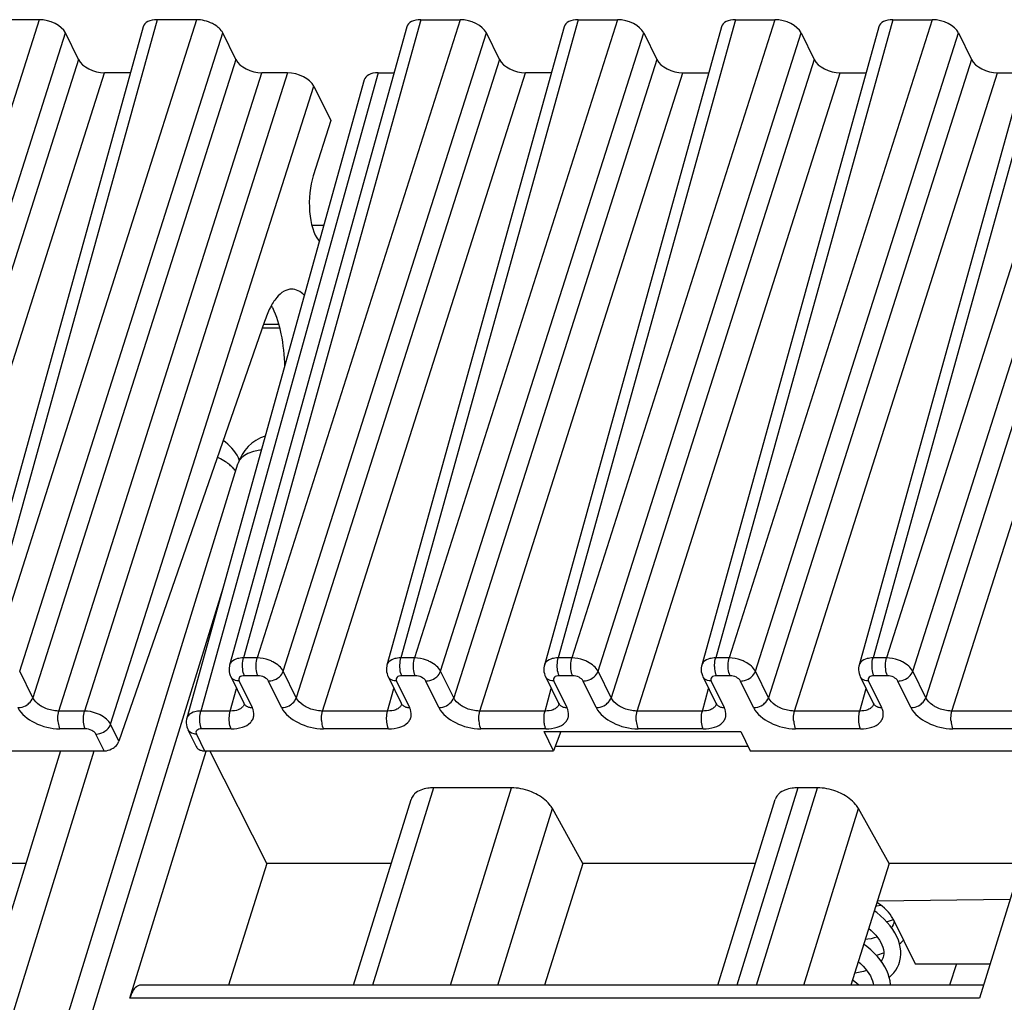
# Model space of a CAD drawing. Header units: millimetres. Extents: x 0 to 841, y 0 to 594.
# Tile 156 of 237: x 485 to 508, y 147 to 170. Entities that reach past the tile are written whole.
import ezdxf

# ---------------------------------------------------------------- set-up
doc = ezdxf.new("R2010")
doc.units = ezdxf.units.MM
doc.header["$LTSCALE"] = 46.255
doc.layers.get('0').update_dxf_attribs({"linetype": 'CONTINUOUS'})

msp = doc.modelspace()

# ---------------------------------------------------------------- linework, layer by layer
at = {"color": 9, "linetype": 'CONTINUOUS'}
for p, q in [((485.73438, 169.74045), (480.98006, 154.80576)), ((488.49742, 169.74045), (484.34777, 154.80576)), ((489.41862, 169.74045), (484.66431, 154.80576)), ((494.66853, 169.74045), (490.51888, 154.80576)), ((495.58973, 169.74045), (490.83541, 154.80576)), ((498.35278, 169.74045), (494.20313, 154.80576)), ((499.27398, 169.74045), (494.51966, 154.80576)), ((502.03702, 169.74045), (497.88737, 154.80576)), ((502.95822, 169.74045), (498.2039, 154.80576)), ((505.72126, 169.74045), (501.57161, 154.80576)), ((506.64246, 169.74045), (501.88814, 154.80576)), ((509.40551, 169.74045), (505.25586, 154.80576)), ((510.32671, 169.74045), (505.57239, 154.80576)), ((481.59302, 154.495), (486.34734, 169.42969)), ((485.27727, 154.49498), (490.03158, 169.42969)), ((491.44837, 154.495), (496.20269, 169.42969)), ((495.13261, 154.495), (499.88693, 169.42969)), ((498.81686, 154.495), (503.57118, 169.42969)), ((502.5011, 154.495), (507.25542, 169.42969)), ((506.18535, 154.495), (510.93967, 169.42969)), ((486.65243, 168.80799), (481.89811, 153.8733)), ((490.33667, 168.80799), (485.58235, 153.8733)), ((496.50778, 168.80799), (491.75346, 153.8733)), ((500.19202, 168.80799), (495.4377, 153.8733)), ((503.87627, 168.80799), (499.12195, 153.8733)), ((507.56051, 168.80799), (502.80619, 153.8733)), ((511.24475, 168.80799), (506.49043, 153.8733)), ((482.51106, 153.56254), (487.26538, 168.49723)), ((486.19531, 153.56254), (490.94963, 168.49723)), ((491.54846, 168.49723), (486.79414, 153.56254)), ((493.66676, 168.49723), (489.51711, 153.56254)), ((492.36642, 153.56254), (497.12074, 168.49723)), ((496.05066, 153.56254), (500.80498, 168.49723)), ((499.7349, 153.56254), (504.48923, 168.49723)), ((503.41915, 153.56254), (508.17347, 168.49723)), ((507.10339, 153.56254), (511.85771, 168.49723)), ((487.4071, 153.25178), (492.16142, 168.18647)), ((491.34157, 162.60497), (490.98367, 162.60497)), ((490.38536, 159.34524), (490.38525, 159.3449)), ((490.03347, 156.42825), (472.51756, 99.74675)), ((490.83541, 154.80576), (490.51888, 154.80576)), ((494.51966, 154.80576), (494.20313, 154.80576)), ((498.2039, 154.80576), (497.88737, 154.80576)), ((501.88814, 154.80576), (501.57161, 154.80576)), ((505.57239, 154.80576), (505.25586, 154.80576)), ((485.58235, 153.8733), (485.27727, 154.49498)), ((491.75346, 153.8733), (491.44837, 154.495)), ((495.4377, 153.8733), (495.13261, 154.495)), ((499.12195, 153.8733), (498.81686, 154.495)), ((502.80619, 153.8733), (502.5011, 154.495)), ((506.49043, 153.8733), (506.18535, 154.495)), ((490.41584, 154.26411), (490.72093, 153.6424)), ((490.85556, 154.38841), (490.53902, 154.38841)), ((491.40583, 153.6424), (491.10074, 154.26411)), ((494.10008, 154.26411), (494.40517, 153.6424)), ((494.53981, 154.38841), (494.22327, 154.38841)), ((495.09007, 153.6424), (494.78498, 154.26411)), ((497.78433, 154.26411), (498.08942, 153.6424)), ((498.22405, 154.38841), (497.90751, 154.38841)), ((498.77432, 153.6424), (498.46923, 154.26411)), ((501.46857, 154.26411), (501.77366, 153.6424)), ((501.90829, 154.38841), (501.59176, 154.38841)), ((502.45856, 153.6424), (502.15347, 154.26411)), ((505.15282, 154.26411), (505.45791, 153.6424)), ((505.59254, 154.38841), (505.276, 154.38841)), ((506.14281, 153.6424), (505.83772, 154.26411)), ((490.20804, 153.56254), (490.35476, 154.09058)), ((493.89229, 153.56254), (494.03901, 154.09058)), ((497.57653, 153.56254), (497.72325, 154.09058)), ((501.26078, 153.56254), (501.40749, 154.09058)), ((504.94502, 153.56254), (505.09174, 154.09058)), ((486.79414, 153.56254), (486.19531, 153.56254)), ((490.20804, 153.56254), (489.51711, 153.56254)), ((493.89229, 153.56254), (492.36642, 153.56254)), ((497.57653, 153.56254), (496.05066, 153.56254)), ((501.26078, 153.56254), (499.7349, 153.56254)), ((504.94502, 153.56254), (503.41915, 153.56254)), ((508.62926, 153.56254), (507.10339, 153.56254)), ((486.81429, 153.14519), (486.21545, 153.14519)), ((487.60126, 152.85612), (487.4071, 153.25178)), ((490.22819, 153.14519), (489.53725, 153.14519)), ((493.91243, 153.14519), (492.38656, 153.14519)), ((497.59668, 153.14519), (496.07081, 153.14519)), ((501.28092, 153.14519), (499.75505, 153.14519)), ((504.96517, 153.14519), (503.43929, 153.14519)), ((508.64941, 153.14519), (507.12354, 153.14519)), ((487.25128, 152.63002), (487.05947, 153.02089)), ((489.41407, 153.02089), (489.60588, 152.63002)), ((470.67544, 99.74675), (487.01761, 152.63002)), ((494.96301, 151.76549), (493.53579, 147.147)), ((495.36537, 147.147), (496.79259, 151.76549)), ((503.49204, 151.76549), (502.06481, 147.147)), ((502.53123, 147.147), (503.95845, 151.76549)), ((496.47039, 147.147), (497.74837, 151.28254)), ((503.63624, 147.147), (504.91422, 151.28254)), ((507.74977, 146.84429), (487.85456, 146.84429))]:
    msp.add_line(p, q, dxfattribs=at)
at = {"color": 7, "linetype": 'CONTINUOUS'}
for p, q in [((485.73438, 169.74045), (484.81318, 169.74045)), ((489.41862, 169.74045), (488.49742, 169.74045)), ((494.66853, 169.74045), (495.58973, 169.74045)), ((498.35278, 169.74045), (499.27398, 169.74045)), ((502.03702, 169.74045), (502.95822, 169.74045)), ((505.72126, 169.74045), (506.64246, 169.74045)), ((488.17095, 169.5728), (484.0209, 154.63666)), ((494.34206, 169.5728), (490.19201, 154.63666)), ((498.02631, 169.5728), (493.87625, 154.63666)), ((501.71055, 169.5728), (497.5605, 154.63666)), ((505.39479, 169.5728), (501.24474, 154.63666)), ((509.07904, 169.5728), (504.92899, 154.63666)), ((486.65243, 168.80799), (486.34734, 169.42969)), ((490.33667, 168.80799), (490.03158, 169.42969)), ((496.50778, 168.80799), (496.20269, 169.42969)), ((499.88693, 169.42969), (500.19202, 168.80799)), ((503.57118, 169.42969), (503.87627, 168.80799)), ((507.25542, 169.42969), (507.56051, 168.80799)), ((487.8721, 168.49723), (487.26538, 168.49723)), ((493.34029, 168.32958), (489.19024, 153.39344)), ((491.54846, 168.49723), (490.94963, 168.49723)), ((493.66676, 168.49723), (494.04321, 168.49723)), ((497.72746, 168.49723), (497.12074, 168.49723)), ((500.80498, 168.49723), (501.4117, 168.49723)), ((504.48923, 168.49723), (505.09594, 168.49723)), ((508.17347, 168.49723), (508.78019, 168.49723)), ((492.16142, 168.18647), (492.55799, 167.37833)), ((492.55799, 167.37833), (492.14751, 166.08887)), ((492.11755, 164.92929), (492.39551, 164.92929)), ((491.00906, 162.67817), (487.60126, 152.85612)), ((490.95791, 162.53074), (491.36008, 162.53074)), ((471.86718, 99.42039), (490.38525, 159.3449)), ((490.39629, 159.49019), (490.42113, 159.43956)), ((490.21914, 154.36694), (490.52423, 153.74524)), ((493.90339, 154.36694), (494.20847, 153.74524)), ((497.58763, 154.36694), (497.89272, 153.74524)), ((501.27187, 154.36694), (501.57696, 153.74524)), ((504.95612, 154.36694), (505.26121, 153.74524)), ((490.52461, 153.74448), (490.52423, 153.74524)), ((494.20885, 153.74448), (494.20847, 153.74524)), ((497.89309, 153.74448), (497.89272, 153.74524)), ((501.57734, 153.74448), (501.57696, 153.74524)), ((505.26158, 153.74448), (505.26121, 153.74524)), ((489.21737, 153.12372), (489.41023, 152.73072)), ((497.55504, 153.08303), (502.16035, 153.08303)), ((497.77735, 152.63002), (497.55504, 153.08303)), ((497.94402, 153.08303), (497.77735, 152.63002)), ((502.16035, 153.08303), (502.38265, 152.63002)), ((479.07981, 152.63002), (487.25128, 152.63002)), ((486.23485, 152.63002), (484.44692, 146.84429)), ((487.85456, 146.84429), (489.63929, 152.6197)), ((489.60588, 152.63002), (497.77735, 152.63002)), ((491.06612, 149.9951), (489.73132, 152.63002)), ((497.81742, 152.73894), (502.3292, 152.73894)), ((502.38265, 152.63002), (510.73916, 152.63002)), ((509.53769, 152.63002), (507.74977, 146.84429)), ((496.79259, 151.76549), (494.96301, 151.76549)), ((503.95845, 151.76549), (503.49204, 151.76549)), ((493.09617, 147.147), (494.43916, 151.49291)), ((501.62519, 147.147), (502.96818, 151.49291)), ((498.46452, 149.9951), (497.74837, 151.28254)), ((505.63037, 149.9951), (504.91422, 151.28254)), ((485.4206, 149.9951), (482.32753, 149.9951)), ((491.06612, 149.9951), (490.16908, 147.147)), ((493.9763, 149.9951), (491.06612, 149.9951)), ((498.46452, 149.9951), (497.56645, 147.147)), ((502.50532, 149.9951), (498.46452, 149.9951)), ((505.63037, 149.9951), (504.7323, 147.147)), ((508.72344, 149.9951), (505.63037, 149.9951)), ((505.3549, 149.12149), (508.46486, 149.15834)), ((505.34747, 148.99983), (505.31543, 148.9963)), ((505.72008, 148.70438), (506.2387, 147.64755)), ((505.56923, 148.6351), (505.61715, 148.64592)), ((505.65663, 148.53419), (505.58876, 148.61466)), ((505.73488, 148.58569), (505.727, 148.56281)), ((505.74215, 148.61434), (505.73395, 148.58266)), ((505.74679, 148.64995), (505.74215, 148.61434)), ((505.49283, 147.80241), (505.48398, 147.77706)), ((505.50027, 147.83191), (505.49187, 147.79929)), ((506.2387, 147.64755), (507.99799, 147.64755)), ((507.20849, 147.64755), (507.04914, 147.147)), ((507.84331, 147.147), (488.10833, 147.147))]:
    msp.add_line(p, q, dxfattribs=at)
for points in [[(490.19203, 154.63647), (490.18625, 154.61246), (490.18012, 154.56983), (490.17905, 154.52612), (490.18319, 154.48188), (490.19255, 154.43782), (490.20699, 154.39481), (490.22013, 154.36534)], [(493.87627, 154.63647), (493.87049, 154.61246), (493.86437, 154.56983), (493.86329, 154.52612), (493.86743, 154.48188), (493.8768, 154.43782), (493.89123, 154.39481), (493.90437, 154.36534)], [(497.56052, 154.63647), (497.55473, 154.61246), (497.54861, 154.56983), (497.54754, 154.52612), (497.55167, 154.48188), (497.56104, 154.43782), (497.57547, 154.39481), (497.58862, 154.36534)], [(501.24476, 154.63647), (501.23898, 154.61246), (501.23285, 154.56983), (501.23178, 154.52612), (501.23592, 154.48188), (501.24528, 154.43782), (501.25972, 154.39481), (501.27286, 154.36534)], [(504.929, 154.63647), (504.92322, 154.61246), (504.9171, 154.56983), (504.91603, 154.52612), (504.92016, 154.48188), (504.92953, 154.43782), (504.94396, 154.39481), (504.9571, 154.36534)], [(490.52475, 153.74455), (490.52686, 153.74011), (490.53119, 153.72892), (490.53254, 153.72363), (490.53266, 153.72308)], [(494.209, 153.74455), (494.21111, 153.74011), (494.21543, 153.72892), (494.21679, 153.72363), (494.21691, 153.72308)], [(497.89324, 153.74455), (497.89535, 153.74011), (497.89968, 153.72892), (497.90103, 153.72363), (497.90115, 153.72308)], [(501.57749, 153.74455), (501.57959, 153.74011), (501.58392, 153.72892), (501.58527, 153.72363), (501.58539, 153.72308)], [(505.26173, 153.74455), (505.26384, 153.74011), (505.26816, 153.72892), (505.26952, 153.72363), (505.26964, 153.72308)], [(489.19025, 153.39325), (489.18447, 153.36924), (489.17835, 153.32661), (489.17728, 153.2829), (489.18141, 153.23866), (489.19078, 153.1946), (489.20521, 153.15159), (489.21836, 153.12212)], [(505.44485, 149.01644), (505.4304, 149.01328), (505.34747, 148.99983)], [(505.58876, 148.61466), (505.51351, 148.69342), (505.4311, 148.77027), (505.342, 148.8448), (505.28193, 148.89007)], [(505.15345, 148.48261), (505.21384, 148.42784), (505.27034, 148.37096), (505.32091, 148.31406), (505.36574, 148.25705), (505.40456, 148.20038), (505.43725, 148.1444), (505.46389, 148.08902), (505.48416, 148.03498), (505.49803, 147.98255), (505.50556, 147.93112), (505.50642, 147.88072), (505.50027, 147.83191)], [(505.61715, 148.64592), (505.71276, 148.6736), (505.73181, 148.68047)], [(505.87406, 147.68126), (505.88453, 147.71846), (505.89913, 147.7928), (505.906, 147.87023), (505.90468, 147.95075), (505.89475, 148.03359), (505.87615, 148.1173), (505.84897, 148.20136), (505.81316, 148.28566), (505.76905, 148.36941), (505.71684, 148.45229), (505.65663, 148.53419)], [(505.727, 148.56281), (505.70729, 148.52095), (505.6881, 148.49138)], [(505.35375, 148.27229), (505.35257, 148.27186), (505.28423, 148.25163), (505.21092, 148.23443), (505.13282, 148.22045), (505.06819, 148.21223)], [(505.66304, 147.147), (505.66281, 147.16439), (505.65345, 147.24567), (505.63574, 147.32782), (505.60974, 147.41035), (505.57542, 147.49314), (505.53293, 147.57567), (505.4824, 147.65766), (505.42386, 147.73896), (505.35743, 147.81927), (505.2831, 147.89849), (505.20111, 147.9762), (505.11231, 148.05158), (505.03594, 148.10993)], [(505.8775, 148.11123), (505.90643, 148.13623), (505.95894, 148.19017), (505.96734, 148.20051)], [(505.3271, 147.85159), (505.38844, 147.86608), (505.47704, 147.89234), (505.50604, 147.90287)], [(505.48398, 147.77706), (505.46362, 147.7348), (505.44601, 147.70819)], [(504.90747, 147.70251), (504.96463, 147.65128), (505.02233, 147.59392), (505.0742, 147.53625), (505.1204, 147.47814), (505.16068, 147.4199), (505.19464, 147.36208), (505.22205, 147.30517), (505.24263, 147.24995), (505.25648, 147.19668), (505.26344, 147.147)], [(505.63581, 147.32753), (505.69064, 147.37871), (505.74325, 147.43801), (505.78863, 147.5005), (505.82667, 147.56579), (505.85709, 147.63295), (505.87445, 147.68253)], [(505.11166, 147.48914), (505.10471, 147.48664), (505.03312, 147.46594), (504.95577, 147.44846), (504.87304, 147.43452), (504.82107, 147.4285)], [(504.92299, 147.147), (504.87711, 147.18922), (504.79125, 147.26009), (504.77239, 147.27413)]]:
    msp.add_lwpolyline(points, dxfattribs=at)
for centre, radius, start, end in [((489.79219, 162.31379), 1.56276, 26.121467, 28.177785), ((491.34068, 159.04965), 1, 108.413078, 162.797974), ((489.49855, 159.04965), 1, 26.025403, 57.103406)]:
    msp.add_arc(centre, radius, start, end, dxfattribs=at)
at = {"color": 9, "linetype": 'CONTINUOUS'}
for centre, radius, start, end in [((489.20885, 158.05843), 1.6041, 63.118048, 64.18253), ((489.92714, 159.25976), 0.52266, 19.63848, 26.007783), ((490.35995, 154.43514), 0.15627, 206.210623, 221.547049), ((494.04419, 154.43514), 0.15627, 206.210623, 221.547049), ((497.72844, 154.43514), 0.15627, 206.210623, 221.547049), ((501.41268, 154.43514), 0.15627, 206.210623, 221.547049), ((505.09692, 154.43514), 0.15627, 206.210623, 221.547049), ((490.35365, 153.78514), 0.18963, 315.32614, 323.316297), ((490.66503, 153.81344), 0.15628, 206.153777, 221.548332), ((494.0379, 153.78514), 0.18963, 315.32614, 323.316297), ((494.34928, 153.81344), 0.15628, 206.153777, 221.548332), ((497.72214, 153.78514), 0.18963, 315.32614, 323.316297), ((498.03352, 153.81344), 0.15628, 206.153777, 221.548332), ((501.40638, 153.78514), 0.18963, 315.32614, 323.316297), ((501.71776, 153.81344), 0.15628, 206.153777, 221.548332), ((505.09063, 153.78514), 0.18963, 315.32614, 323.316297), ((505.40201, 153.81344), 0.15628, 206.153777, 221.548332), ((489.35817, 153.19192), 0.15627, 206.210623, 221.547049)]:
    msp.add_arc(centre, radius, start, end, dxfattribs=at)
at = {"color": 7, "linetype": 'CONTINUOUS'}
for centre, major_axis, ratio, start_param, end_param in [((485.88678, 169.4296), (0.47774, -0.14756), 0.57268648, 0.49491942, 2.06541116), ((488.65011, 169.4296), (0.47782, -0.14773), 0.57239492, 2.06604593, 3.15808391), ((489.57103, 169.4296), (0.47774, -0.14756), 0.57268648, 1.28016529, 2.06541116), ((494.82122, 169.4296), (0.47782, -0.14773), 0.57239492, 2.06604593, 3.15808391), ((495.74214, 169.4296), (0.47774, -0.14756), 0.57268648, 6.77810472, 8.34859646), ((498.50546, 169.4296), (0.47782, -0.14773), 0.57239492, 8.34923124, 9.44126921), ((499.42638, 169.4296), (0.47774, -0.14756), 0.57268648, 6.77810472, 8.34859646), ((502.1897, 169.4296), (0.47782, -0.14773), 0.57239492, 2.06604593, 3.15810279), ((503.11062, 169.4296), (0.47774, -0.14756), 0.57268648, 6.77810472, 8.34859646), ((505.87395, 169.4296), (0.47782, -0.14773), 0.57239492, 2.06604593, 3.15810279), ((506.79487, 169.4296), (0.47774, -0.14756), 0.57268648, 6.77810472, 8.34859646), ((487.11298, 168.80808), (0.47774, -0.14756), 0.57268648, 3.63651207, 5.20700381), ((490.79722, 168.80808), (0.47774, -0.14756), 0.57268648, 3.63651207, 5.20700381), ((496.96833, 168.80808), (0.47774, -0.14756), 0.57268648, -2.64667324, -1.0761815), ((500.65258, 168.80808), (0.47774, -0.14756), 0.57268648, -2.64667324, -1.0761815), ((504.33682, 168.80808), (0.47774, -0.14756), 0.57268648, -2.64667324, -1.0761815), ((508.02107, 168.80808), (0.47774, -0.14756), 0.57268648, -2.64667324, -1.0761815), ((491.70086, 168.18638), (0.47774, -0.14756), 0.57268648, 0.49491942, 2.06541116), ((493.81944, 168.18638), (0.47782, -0.14773), 0.57239492, 2.06604593, 3.15810279), ((492.45701, 165.48103), (0.01498, 0.99998), 0.39933672, 0.92343671, 2.69445274), ((491.61922, 161.43515), (0.05244, 3.49994), 0.39933672, -0.46403573, -0.44713991), ((504.79897, 148.70419), (0.95549, -0.29512), 0.57268648, 0.49491942, 1.15076538)]:
    msp.add_ellipse(centre, major_axis=major_axis, ratio=ratio, start_param=start_param, end_param=end_param, dxfattribs=at)
for points, knots in [([(490.03158, 169.42969), (490.02106, 169.45113), (489.96174, 169.54509), (489.86597, 169.61036), (489.78889, 169.64944)], [0, 0, 0, 0, 0.21647783, 1, 1, 1, 1]), ([(491.6444, 163.43515), (491.58245, 163.43518), (491.44441, 163.39099), (491.27298, 163.22745), (491.12251, 162.98292), (491.04494, 162.78704), (491.00906, 162.67817)], [0, 0, 0, 0, 0.17841268, 0.39598564, 0.66989986, 1, 1, 1, 1]), ([(491.94011, 163.29117), (491.89799, 163.33405), (491.80889, 163.40565), (491.69619, 163.43513), (491.6444, 163.43515)], [0, 0, 0, 0, 0.53715484, 1, 1, 1, 1]), ([(491.19533, 163.00184), (491.29006, 162.80881), (491.42288, 162.3495), (491.47031, 161.87825), (491.4767, 161.62128)], [0, 0, 0, 0, 0.45548792, 1, 1, 1, 1]), ([(487.46646, 152.69601), (487.4824, 152.70631), (487.53873, 152.74834), (487.58439, 152.80752), (487.60126, 152.85612)], [0, 0, 0, 0, 0.26949927, 1, 1, 1, 1]), ([(487.25128, 152.63002), (487.26957, 152.63002), (487.34509, 152.63626), (487.41833, 152.66491), (487.46646, 152.69601)], [0, 0, 0, 0, 0.24200572, 1, 1, 1, 1]), ([(489.43371, 152.69601), (489.43897, 152.69015), (489.4628, 152.66722), (489.49302, 152.65149), (489.51686, 152.64359)], [0, 0, 0, 0, 0.23864209, 1, 1, 1, 1]), ([(494.96301, 151.76549), (494.91849, 151.76549), (494.76463, 151.75596), (494.60494, 151.70182), (494.52422, 151.62602)], [0, 0, 0, 0, 0.28674265, 1, 1, 1, 1]), ([(497.35886, 151.62602), (497.3146, 151.64839), (497.13533, 151.72606), (496.93834, 151.76549), (496.79259, 151.76549)], [0, 0, 0, 0, 0.25386908, 1, 1, 1, 1]), ([(503.49204, 151.76549), (503.44752, 151.76549), (503.29365, 151.75596), (503.13397, 151.70182), (503.05325, 151.62602)], [0, 0, 0, 0, 0.28674265, 1, 1, 1, 1]), ([(504.52472, 151.62602), (504.48046, 151.64839), (504.30118, 151.72606), (504.1042, 151.76549), (503.95845, 151.76549)], [0, 0, 0, 0, 0.25386908, 1, 1, 1, 1]), ([(494.52422, 151.62602), (494.51419, 151.6166), (494.47765, 151.57821), (494.45071, 151.5304), (494.43912, 151.49293)], [0, 0, 0, 0, 0.2596683, 1, 1, 1, 1]), ([(497.74837, 151.28254), (497.72947, 151.31651), (497.62824, 151.45993), (497.47998, 151.56482), (497.35886, 151.62602)], [0, 0, 0, 0, 0.22267824, 1, 1, 1, 1]), ([(503.05325, 151.62602), (503.04322, 151.6166), (503.00667, 151.57821), (502.97973, 151.5304), (502.96814, 151.49293)], [0, 0, 0, 0, 0.2596683, 1, 1, 1, 1]), ([(504.91422, 151.28254), (504.89532, 151.31651), (504.7941, 151.45993), (504.64584, 151.56482), (504.52472, 151.62602)], [0, 0, 0, 0, 0.22267824, 1, 1, 1, 1]), ([(488.00888, 147.10959), (487.97337, 147.08203), (487.90982, 146.99667), (487.87181, 146.90011), (487.85456, 146.84429)], [0, 0, 0, 0, 0.43482843, 1, 1, 1, 1])]:
    msp.add_open_spline(points, degree=3, knots=knots, dxfattribs=at)
at = {"color": 9, "linetype": 'CONTINUOUS'}
for points, knots in [([(490.93297, 159.66722), (490.88548, 159.6634), (490.72217, 159.64088), (490.55692, 159.57318), (490.47369, 159.48919)], [0, 0, 0, 0, 0.28724851, 1, 1, 1, 1]), ([(490.14794, 159.35729), (490.13165, 159.36949), (490.06337, 159.4181), (489.99073, 159.46051), (489.93414, 159.48919)], [0, 0, 0, 0, 0.24289528, 1, 1, 1, 1]), ([(490.26365, 159.25845), (490.25485, 159.26708), (490.21799, 159.30196), (490.17869, 159.33426), (490.14794, 159.35729)], [0, 0, 0, 0, 0.24289759, 1, 1, 1, 1]), ([(490.47369, 159.48919), (490.46336, 159.47877), (490.42569, 159.43652), (490.39779, 159.38528), (490.38536, 159.34524)], [0, 0, 0, 0, 0.25915365, 1, 1, 1, 1]), ([(490.44115, 154.80028), (490.42019, 154.79741), (490.34742, 154.78332), (490.27509, 154.75084), (490.23747, 154.71303)], [0, 0, 0, 0, 0.28400048, 1, 1, 1, 1]), ([(490.49571, 154.58651), (490.49478, 154.60582), (490.4943, 154.67943), (490.50337, 154.75369), (490.51889, 154.80575)], [0, 0, 0, 0, 0.26249603, 1, 1, 1, 1]), ([(490.81224, 154.5865), (490.81131, 154.60582), (490.81082, 154.67944), (490.81989, 154.7537), (490.83541, 154.80576)], [0, 0, 0, 0, 0.2624969, 1, 1, 1, 1]), ([(491.20513, 154.71303), (491.17636, 154.72764), (491.05921, 154.77842), (490.93079, 154.8049), (490.83541, 154.80576)], [0, 0, 0, 0, 0.25275051, 1, 1, 1, 1]), ([(491.44835, 154.49501), (491.42598, 154.53994), (491.35147, 154.6252), (491.25856, 154.68588), (491.20513, 154.71303)], [0, 0, 0, 0, 0.45577713, 1, 1, 1, 1]), ([(494.1254, 154.80028), (494.10443, 154.79741), (494.03166, 154.78332), (493.95934, 154.75084), (493.92171, 154.71303)], [0, 0, 0, 0, 0.28400048, 1, 1, 1, 1]), ([(494.17996, 154.58651), (494.17903, 154.60582), (494.17854, 154.67943), (494.18761, 154.75369), (494.20313, 154.80575)], [0, 0, 0, 0, 0.26249603, 1, 1, 1, 1]), ([(494.49648, 154.5865), (494.49555, 154.60582), (494.49506, 154.67944), (494.50414, 154.7537), (494.51966, 154.80576)], [0, 0, 0, 0, 0.2624969, 1, 1, 1, 1]), ([(494.88937, 154.71303), (494.86061, 154.72764), (494.74346, 154.77842), (494.61504, 154.8049), (494.51966, 154.80576)], [0, 0, 0, 0, 0.25275051, 1, 1, 1, 1]), ([(495.1326, 154.49501), (495.11023, 154.53994), (495.03571, 154.6252), (494.94281, 154.68588), (494.88937, 154.71303)], [0, 0, 0, 0, 0.45577713, 1, 1, 1, 1]), ([(497.80964, 154.80028), (497.78868, 154.79741), (497.71591, 154.78332), (497.64358, 154.75084), (497.60595, 154.71303)], [0, 0, 0, 0, 0.28400048, 1, 1, 1, 1]), ([(497.8642, 154.58651), (497.86327, 154.60582), (497.86278, 154.67943), (497.87186, 154.75369), (497.88737, 154.80575)], [0, 0, 0, 0, 0.26249603, 1, 1, 1, 1]), ([(498.18073, 154.5865), (498.1798, 154.60582), (498.17931, 154.67944), (498.18838, 154.7537), (498.2039, 154.80576)], [0, 0, 0, 0, 0.2624969, 1, 1, 1, 1]), ([(498.57362, 154.71303), (498.54485, 154.72764), (498.4277, 154.77842), (498.29928, 154.8049), (498.2039, 154.80576)], [0, 0, 0, 0, 0.25275051, 1, 1, 1, 1]), ([(498.81684, 154.49501), (498.79447, 154.53994), (498.71995, 154.6252), (498.62705, 154.68588), (498.57362, 154.71303)], [0, 0, 0, 0, 0.45577713, 1, 1, 1, 1]), ([(501.49389, 154.80028), (501.47292, 154.79741), (501.40015, 154.78332), (501.32783, 154.75084), (501.2902, 154.71303)], [0, 0, 0, 0, 0.28400048, 1, 1, 1, 1]), ([(501.54845, 154.58651), (501.54751, 154.60582), (501.54703, 154.67943), (501.5561, 154.75369), (501.57162, 154.80575)], [0, 0, 0, 0, 0.26249603, 1, 1, 1, 1]), ([(501.86497, 154.5865), (501.86404, 154.60582), (501.86355, 154.67944), (501.87262, 154.7537), (501.88814, 154.80576)], [0, 0, 0, 0, 0.2624969, 1, 1, 1, 1]), ([(502.25786, 154.71303), (502.2291, 154.72764), (502.11195, 154.77842), (501.98353, 154.8049), (501.88814, 154.80576)], [0, 0, 0, 0, 0.25275051, 1, 1, 1, 1]), ([(502.50108, 154.49501), (502.47872, 154.53994), (502.4042, 154.6252), (502.3113, 154.68588), (502.25786, 154.71303)], [0, 0, 0, 0, 0.45577713, 1, 1, 1, 1]), ([(505.17813, 154.80028), (505.15717, 154.79741), (505.08439, 154.78332), (505.01207, 154.75084), (504.97444, 154.71303)], [0, 0, 0, 0, 0.28400048, 1, 1, 1, 1]), ([(505.23269, 154.58651), (505.23176, 154.60582), (505.23127, 154.67943), (505.24034, 154.75369), (505.25586, 154.80575)], [0, 0, 0, 0, 0.26249603, 1, 1, 1, 1]), ([(505.54922, 154.5865), (505.54828, 154.60582), (505.5478, 154.67944), (505.55687, 154.7537), (505.57239, 154.80576)], [0, 0, 0, 0, 0.2624969, 1, 1, 1, 1]), ([(505.9421, 154.71303), (505.91334, 154.72764), (505.79619, 154.77842), (505.66777, 154.8049), (505.57239, 154.80576)], [0, 0, 0, 0, 0.25275051, 1, 1, 1, 1]), ([(506.18533, 154.49501), (506.16296, 154.53994), (506.08844, 154.6252), (505.99554, 154.68588), (505.94211, 154.71303)], [0, 0, 0, 0, 0.45577713, 1, 1, 1, 1]), ([(490.53903, 154.38841), (490.53262, 154.40147), (490.50812, 154.46496), (490.49828, 154.53327), (490.49571, 154.58651)], [0, 0, 0, 0, 0.21444231, 1, 1, 1, 1]), ([(490.85556, 154.38841), (490.84915, 154.40147), (490.82465, 154.46496), (490.81481, 154.53327), (490.81224, 154.5865)], [0, 0, 0, 0, 0.21444297, 1, 1, 1, 1]), ([(491.31523, 154.3315), (491.33105, 154.342), (491.38701, 154.38539), (491.43209, 154.44566), (491.44835, 154.49501)], [0, 0, 0, 0, 0.26759048, 1, 1, 1, 1]), ([(494.22327, 154.38841), (494.21686, 154.40147), (494.19237, 154.46496), (494.18253, 154.53327), (494.17996, 154.58651)], [0, 0, 0, 0, 0.21444232, 1, 1, 1, 1]), ([(494.5398, 154.38841), (494.53339, 154.40147), (494.5089, 154.46496), (494.49905, 154.53327), (494.49648, 154.5865)], [0, 0, 0, 0, 0.21444297, 1, 1, 1, 1]), ([(494.99948, 154.3315), (495.01529, 154.342), (495.07125, 154.38539), (495.11633, 154.44566), (495.13259, 154.49501)], [0, 0, 0, 0, 0.26759048, 1, 1, 1, 1]), ([(497.90751, 154.38841), (497.90111, 154.40147), (497.87661, 154.46496), (497.86677, 154.53327), (497.8642, 154.58651)], [0, 0, 0, 0, 0.21444232, 1, 1, 1, 1]), ([(498.22405, 154.38841), (498.21764, 154.40147), (498.19314, 154.46496), (498.1833, 154.53327), (498.18073, 154.5865)], [0, 0, 0, 0, 0.21444297, 1, 1, 1, 1]), ([(498.68372, 154.3315), (498.69953, 154.342), (498.75549, 154.38539), (498.80058, 154.44566), (498.81684, 154.49501)], [0, 0, 0, 0, 0.26759048, 1, 1, 1, 1]), ([(501.59176, 154.38841), (501.58535, 154.40147), (501.56085, 154.46496), (501.55101, 154.53327), (501.54845, 154.58651)], [0, 0, 0, 0, 0.21444232, 1, 1, 1, 1]), ([(501.90829, 154.38841), (501.90188, 154.40147), (501.87738, 154.46496), (501.86754, 154.53327), (501.86497, 154.5865)], [0, 0, 0, 0, 0.21444297, 1, 1, 1, 1]), ([(502.36797, 154.3315), (502.38378, 154.342), (502.43974, 154.38539), (502.48482, 154.44566), (502.50108, 154.49501)], [0, 0, 0, 0, 0.26759048, 1, 1, 1, 1]), ([(505.276, 154.38841), (505.26959, 154.40147), (505.2451, 154.46496), (505.23526, 154.53327), (505.23269, 154.58651)], [0, 0, 0, 0, 0.21444231, 1, 1, 1, 1]), ([(505.59253, 154.38841), (505.58612, 154.40147), (505.56163, 154.46496), (505.55179, 154.53327), (505.54922, 154.5865)], [0, 0, 0, 0, 0.21444297, 1, 1, 1, 1]), ([(506.05221, 154.3315), (506.06802, 154.342), (506.12398, 154.38539), (506.16906, 154.44566), (506.18533, 154.49501)], [0, 0, 0, 0, 0.26759048, 1, 1, 1, 1]), ([(490.41584, 154.26411), (490.39848, 154.26411), (490.33613, 154.2691), (490.27315, 154.29751), (490.24299, 154.33149)], [0, 0, 0, 0, 0.27643949, 1, 1, 1, 1]), ([(490.53902, 154.38841), (490.51686, 154.38845), (490.47655, 154.38372), (490.42524, 154.35813), (490.40029, 154.31128), (490.40872, 154.27862), (490.41584, 154.26411)], [0, 0, 0, 0, 0.31096243, 0.56244347, 0.77333499, 1, 1, 1, 1]), ([(491.10074, 154.26411), (491.08164, 154.30335), (491.00003, 154.36469), (490.90641, 154.38841), (490.85556, 154.38841)], [0, 0, 0, 0, 0.46190496, 1, 1, 1, 1]), ([(491.10074, 154.26411), (491.11904, 154.26411), (491.19446, 154.2708), (491.26756, 154.29983), (491.31523, 154.3315)], [0, 0, 0, 0, 0.24220058, 1, 1, 1, 1]), ([(494.10009, 154.26411), (494.08273, 154.26411), (494.02037, 154.2691), (493.9574, 154.29751), (493.92724, 154.33149)], [0, 0, 0, 0, 0.27643949, 1, 1, 1, 1]), ([(494.22327, 154.38841), (494.2011, 154.38845), (494.16079, 154.38372), (494.10948, 154.35813), (494.08454, 154.31128), (494.09297, 154.27862), (494.10008, 154.26411)], [0, 0, 0, 0, 0.31096243, 0.56244347, 0.77333499, 1, 1, 1, 1]), ([(494.78498, 154.26411), (494.76588, 154.30335), (494.68427, 154.36469), (494.59065, 154.38841), (494.53981, 154.38841)], [0, 0, 0, 0, 0.46190496, 1, 1, 1, 1]), ([(494.78499, 154.26411), (494.80328, 154.26411), (494.8787, 154.2708), (494.9518, 154.29983), (494.99948, 154.3315)], [0, 0, 0, 0, 0.24220058, 1, 1, 1, 1]), ([(497.78433, 154.26411), (497.76697, 154.26411), (497.70462, 154.2691), (497.64164, 154.29751), (497.61148, 154.33149)], [0, 0, 0, 0, 0.27643949, 1, 1, 1, 1]), ([(497.90751, 154.38841), (497.88535, 154.38845), (497.84504, 154.38372), (497.79372, 154.35813), (497.76878, 154.31128), (497.77721, 154.27862), (497.78433, 154.26411)], [0, 0, 0, 0, 0.31096243, 0.56244347, 0.77333499, 1, 1, 1, 1]), ([(498.46923, 154.26411), (498.45012, 154.30335), (498.36851, 154.36469), (498.27489, 154.38841), (498.22405, 154.38841)], [0, 0, 0, 0, 0.46190496, 1, 1, 1, 1]), ([(498.46923, 154.26411), (498.48752, 154.26411), (498.56295, 154.2708), (498.63604, 154.29983), (498.68372, 154.3315)], [0, 0, 0, 0, 0.24220058, 1, 1, 1, 1]), ([(501.46857, 154.26411), (501.45121, 154.26411), (501.38886, 154.2691), (501.32589, 154.29751), (501.29572, 154.33149)], [0, 0, 0, 0, 0.27643949, 1, 1, 1, 1]), ([(501.59176, 154.38841), (501.56959, 154.38845), (501.52928, 154.38372), (501.47797, 154.35813), (501.45303, 154.31128), (501.46145, 154.27862), (501.46857, 154.26411)], [0, 0, 0, 0, 0.31096243, 0.56244347, 0.77333499, 1, 1, 1, 1]), ([(502.15347, 154.26411), (502.13437, 154.30335), (502.05276, 154.36469), (501.95914, 154.38841), (501.90829, 154.38841)], [0, 0, 0, 0, 0.46190496, 1, 1, 1, 1]), ([(502.15347, 154.26411), (502.17177, 154.26411), (502.24719, 154.2708), (502.32029, 154.29983), (502.36797, 154.3315)], [0, 0, 0, 0, 0.24220058, 1, 1, 1, 1]), ([(505.15282, 154.26411), (505.13546, 154.26411), (505.07311, 154.2691), (505.01013, 154.29751), (504.97997, 154.33149)], [0, 0, 0, 0, 0.27643949, 1, 1, 1, 1]), ([(505.276, 154.38841), (505.25383, 154.38845), (505.21352, 154.38372), (505.16221, 154.35813), (505.13727, 154.31128), (505.1457, 154.27862), (505.15282, 154.26411)], [0, 0, 0, 0, 0.31096243, 0.56244347, 0.77333499, 1, 1, 1, 1]), ([(505.83772, 154.26411), (505.81861, 154.30335), (505.737, 154.36469), (505.64338, 154.38841), (505.59254, 154.38841)], [0, 0, 0, 0, 0.46190496, 1, 1, 1, 1]), ([(505.83772, 154.26411), (505.85601, 154.26411), (505.93143, 154.2708), (506.00453, 154.29983), (506.05221, 154.3315)], [0, 0, 0, 0, 0.24220058, 1, 1, 1, 1]), ([(485.44922, 153.70979), (485.46503, 153.72029), (485.521, 153.76367), (485.56609, 153.82395), (485.58235, 153.8733)], [0, 0, 0, 0, 0.26759372, 1, 1, 1, 1]), ([(485.8245, 153.65183), (485.79679, 153.66585), (485.70204, 153.7213), (485.61666, 153.80183), (485.58235, 153.8733)], [0, 0, 0, 0, 0.28143403, 1, 1, 1, 1]), ([(491.62033, 153.70979), (491.63614, 153.72029), (491.69211, 153.76368), (491.73719, 153.82395), (491.75346, 153.8733)], [0, 0, 0, 0, 0.26759383, 1, 1, 1, 1]), ([(491.9956, 153.65183), (491.9679, 153.66585), (491.87315, 153.7213), (491.78777, 153.80183), (491.75346, 153.8733)], [0, 0, 0, 0, 0.28143403, 1, 1, 1, 1]), ([(495.30457, 153.70979), (495.32039, 153.72029), (495.37635, 153.76368), (495.42144, 153.82395), (495.4377, 153.8733)], [0, 0, 0, 0, 0.26759383, 1, 1, 1, 1]), ([(495.67985, 153.65183), (495.65214, 153.66585), (495.5574, 153.7213), (495.47201, 153.80183), (495.4377, 153.8733)], [0, 0, 0, 0, 0.28143403, 1, 1, 1, 1]), ([(498.98882, 153.70979), (499.00463, 153.72029), (499.0606, 153.76368), (499.10568, 153.82395), (499.12195, 153.8733)], [0, 0, 0, 0, 0.26759383, 1, 1, 1, 1]), ([(499.36409, 153.65183), (499.33639, 153.66585), (499.24164, 153.7213), (499.15625, 153.80183), (499.12195, 153.8733)], [0, 0, 0, 0, 0.28143403, 1, 1, 1, 1]), ([(502.67306, 153.70979), (502.68887, 153.72029), (502.74484, 153.76368), (502.78993, 153.82395), (502.80619, 153.8733)], [0, 0, 0, 0, 0.26759383, 1, 1, 1, 1]), ([(503.04834, 153.65183), (503.02063, 153.66585), (502.92588, 153.7213), (502.8405, 153.80183), (502.80619, 153.8733)], [0, 0, 0, 0, 0.28143403, 1, 1, 1, 1]), ([(506.3573, 153.70979), (506.37312, 153.72029), (506.42908, 153.76368), (506.47417, 153.82395), (506.49043, 153.8733)], [0, 0, 0, 0, 0.26759383, 1, 1, 1, 1]), ([(506.73258, 153.65183), (506.70487, 153.66585), (506.61013, 153.7213), (506.52474, 153.80183), (506.49043, 153.8733)], [0, 0, 0, 0, 0.28143403, 1, 1, 1, 1]), ([(485.23472, 153.6424), (485.25302, 153.6424), (485.32844, 153.64909), (485.40154, 153.67812), (485.44922, 153.70979)], [0, 0, 0, 0, 0.24220118, 1, 1, 1, 1]), ([(485.23472, 153.6424), (485.3137, 153.48667), (485.63619, 153.2388), (486.01212, 153.14658), (486.21545, 153.14519)], [0, 0, 0, 0, 0.4620027, 1, 1, 1, 1]), ([(486.1953, 153.56253), (486.16427, 153.56221), (486.03655, 153.57024), (485.91082, 153.60814), (485.82449, 153.65182)], [0, 0, 0, 0, 0.24284898, 1, 1, 1, 1]), ([(486.17213, 153.34328), (486.1712, 153.3626), (486.17071, 153.43622), (486.17978, 153.51048), (486.1953, 153.56255)], [0, 0, 0, 0, 0.26249475, 1, 1, 1, 1]), ([(486.77097, 153.34328), (486.77003, 153.3626), (486.76955, 153.43622), (486.77862, 153.51048), (486.79414, 153.56254)], [0, 0, 0, 0, 0.2624969, 1, 1, 1, 1]), ([(487.16385, 153.46981), (487.13509, 153.48442), (487.01794, 153.5352), (486.88952, 153.56168), (486.79414, 153.56254)], [0, 0, 0, 0, 0.25275051, 1, 1, 1, 1]), ([(489.43938, 153.55706), (489.41842, 153.55419), (489.34565, 153.5401), (489.27332, 153.50762), (489.23569, 153.46981)], [0, 0, 0, 0, 0.28400048, 1, 1, 1, 1]), ([(489.49394, 153.34329), (489.49301, 153.3626), (489.49252, 153.43621), (489.50159, 153.51047), (489.51711, 153.56253)], [0, 0, 0, 0, 0.26249603, 1, 1, 1, 1]), ([(490.18487, 153.34328), (490.18394, 153.3626), (490.18345, 153.43622), (490.19252, 153.51048), (490.20804, 153.56254)], [0, 0, 0, 0, 0.2624969, 1, 1, 1, 1]), ([(490.44409, 153.61712), (490.42869, 153.60772), (490.35503, 153.57219), (490.27137, 153.56197), (490.20804, 153.56254)], [0, 0, 0, 0, 0.2217642, 1, 1, 1, 1]), ([(490.22819, 153.14519), (490.31691, 153.14586), (490.47839, 153.16283), (490.65586, 153.2546), (490.73657, 153.36271), (490.77408, 153.48537), (490.7487, 153.58402), (490.72093, 153.6424)], [0, 0, 0, 0, 0.31021303, 0.56079228, 0.66929943, 0.77394274, 1, 1, 1, 1]), ([(490.54807, 153.70978), (490.56439, 153.6914), (490.59277, 153.67158), (490.62377, 153.65923), (490.63211, 153.65641)], [0, 0, 0, 0, 0.73628388, 1, 1, 1, 1]), ([(491.40583, 153.6424), (491.42412, 153.6424), (491.49955, 153.64909), (491.57265, 153.67812), (491.62033, 153.70979)], [0, 0, 0, 0, 0.24220118, 1, 1, 1, 1]), ([(491.40583, 153.6424), (491.48481, 153.48667), (491.8073, 153.2388), (492.18323, 153.14658), (492.38656, 153.14519)], [0, 0, 0, 0, 0.46200276, 1, 1, 1, 1]), ([(492.36641, 153.56253), (492.33538, 153.56221), (492.20766, 153.57024), (492.08193, 153.60814), (491.9956, 153.65182)], [0, 0, 0, 0, 0.24284898, 1, 1, 1, 1]), ([(492.34324, 153.34328), (492.34231, 153.3626), (492.34182, 153.43622), (492.35089, 153.51048), (492.36641, 153.56255)], [0, 0, 0, 0, 0.26249474, 1, 1, 1, 1]), ([(493.86912, 153.34328), (493.86818, 153.3626), (493.8677, 153.43622), (493.87677, 153.51048), (493.89229, 153.56254)], [0, 0, 0, 0, 0.2624969, 1, 1, 1, 1]), ([(494.12834, 153.61712), (494.11294, 153.60772), (494.03927, 153.57219), (493.95561, 153.56197), (493.89229, 153.56254)], [0, 0, 0, 0, 0.2217642, 1, 1, 1, 1]), ([(493.91243, 153.14519), (494.00115, 153.14586), (494.16263, 153.16283), (494.3401, 153.25459), (494.42081, 153.36271), (494.45833, 153.48537), (494.43295, 153.58402), (494.40517, 153.6424)], [0, 0, 0, 0, 0.31021309, 0.56079249, 0.66929963, 0.77394289, 1, 1, 1, 1]), ([(494.23232, 153.70978), (494.24863, 153.6914), (494.27702, 153.67158), (494.30801, 153.65923), (494.31635, 153.65641)], [0, 0, 0, 0, 0.73628388, 1, 1, 1, 1]), ([(495.09007, 153.6424), (495.10837, 153.6424), (495.18379, 153.64909), (495.25689, 153.67812), (495.30457, 153.70979)], [0, 0, 0, 0, 0.24220118, 1, 1, 1, 1]), ([(495.09007, 153.6424), (495.16905, 153.48667), (495.49155, 153.2388), (495.86747, 153.14658), (496.07081, 153.14519)], [0, 0, 0, 0, 0.46200276, 1, 1, 1, 1]), ([(496.05065, 153.56253), (496.01962, 153.56221), (495.8919, 153.57024), (495.76618, 153.60814), (495.67984, 153.65182)], [0, 0, 0, 0, 0.24284898, 1, 1, 1, 1]), ([(496.02748, 153.34328), (496.02655, 153.3626), (496.02606, 153.43622), (496.03514, 153.51048), (496.05066, 153.56255)], [0, 0, 0, 0, 0.26249474, 1, 1, 1, 1]), ([(497.55336, 153.34328), (497.55243, 153.3626), (497.55194, 153.43622), (497.56101, 153.51048), (497.57653, 153.56254)], [0, 0, 0, 0, 0.2624969, 1, 1, 1, 1]), ([(497.81258, 153.61712), (497.79718, 153.60772), (497.72352, 153.57219), (497.63985, 153.56197), (497.57653, 153.56254)], [0, 0, 0, 0, 0.2217642, 1, 1, 1, 1]), ([(497.59668, 153.14519), (497.68539, 153.14586), (497.84687, 153.16283), (498.02434, 153.25459), (498.10506, 153.36271), (498.14257, 153.48537), (498.11719, 153.58402), (498.08942, 153.6424)], [0, 0, 0, 0, 0.31021309, 0.56079249, 0.66929963, 0.77394289, 1, 1, 1, 1]), ([(497.91656, 153.70978), (497.93288, 153.6914), (497.96126, 153.67158), (497.99225, 153.65923), (498.0006, 153.65641)], [0, 0, 0, 0, 0.73628388, 1, 1, 1, 1]), ([(498.77432, 153.6424), (498.79261, 153.6424), (498.86804, 153.64909), (498.94114, 153.67812), (498.98882, 153.70979)], [0, 0, 0, 0, 0.24220118, 1, 1, 1, 1]), ([(498.77432, 153.6424), (498.8533, 153.48667), (499.17579, 153.2388), (499.55172, 153.14658), (499.75505, 153.14519)], [0, 0, 0, 0, 0.46200276, 1, 1, 1, 1]), ([(499.73489, 153.56253), (499.70386, 153.56221), (499.57615, 153.57024), (499.45042, 153.60814), (499.36409, 153.65182)], [0, 0, 0, 0, 0.24284898, 1, 1, 1, 1]), ([(499.71173, 153.34328), (499.7108, 153.3626), (499.71031, 153.43622), (499.71938, 153.51048), (499.7349, 153.56255)], [0, 0, 0, 0, 0.26249474, 1, 1, 1, 1]), ([(501.2376, 153.34328), (501.23667, 153.3626), (501.23618, 153.43622), (501.24526, 153.51048), (501.26078, 153.56254)], [0, 0, 0, 0, 0.2624969, 1, 1, 1, 1]), ([(501.49683, 153.61712), (501.48142, 153.60772), (501.40776, 153.57219), (501.3241, 153.56197), (501.26078, 153.56254)], [0, 0, 0, 0, 0.2217642, 1, 1, 1, 1]), ([(501.28092, 153.14519), (501.36964, 153.14586), (501.53112, 153.16283), (501.70859, 153.25459), (501.7893, 153.36271), (501.82681, 153.48537), (501.80143, 153.58402), (501.77366, 153.6424)], [0, 0, 0, 0, 0.31021309, 0.56079249, 0.66929963, 0.77394289, 1, 1, 1, 1]), ([(501.6008, 153.70978), (501.61712, 153.6914), (501.64551, 153.67158), (501.6765, 153.65923), (501.68484, 153.65641)], [0, 0, 0, 0, 0.73628388, 1, 1, 1, 1]), ([(502.45856, 153.6424), (502.47686, 153.6424), (502.55228, 153.64909), (502.62538, 153.67812), (502.67306, 153.70979)], [0, 0, 0, 0, 0.24220118, 1, 1, 1, 1]), ([(502.45856, 153.6424), (502.53754, 153.48667), (502.86003, 153.2388), (503.23596, 153.14658), (503.43929, 153.14519)], [0, 0, 0, 0, 0.46200276, 1, 1, 1, 1]), ([(503.41914, 153.56253), (503.38811, 153.56221), (503.26039, 153.57024), (503.13467, 153.60814), (503.04833, 153.65182)], [0, 0, 0, 0, 0.24284898, 1, 1, 1, 1]), ([(503.39597, 153.34328), (503.39504, 153.3626), (503.39455, 153.43622), (503.40362, 153.51048), (503.41915, 153.56255)], [0, 0, 0, 0, 0.26249474, 1, 1, 1, 1]), ([(504.92185, 153.34328), (504.92092, 153.3626), (504.92043, 153.43622), (504.9295, 153.51048), (504.94502, 153.56254)], [0, 0, 0, 0, 0.2624969, 1, 1, 1, 1]), ([(505.18107, 153.61712), (505.16567, 153.60772), (505.09201, 153.57219), (505.00834, 153.56197), (504.94502, 153.56254)], [0, 0, 0, 0, 0.2217642, 1, 1, 1, 1]), ([(504.96517, 153.14519), (505.05388, 153.14586), (505.21536, 153.16283), (505.39283, 153.25459), (505.47354, 153.36271), (505.51106, 153.48537), (505.48568, 153.58402), (505.45791, 153.6424)], [0, 0, 0, 0, 0.31021309, 0.56079249, 0.66929963, 0.77394289, 1, 1, 1, 1]), ([(505.28505, 153.70978), (505.30136, 153.6914), (505.32975, 153.67158), (505.36074, 153.65923), (505.36908, 153.65641)], [0, 0, 0, 0, 0.73628388, 1, 1, 1, 1]), ([(506.14281, 153.6424), (506.1611, 153.6424), (506.23652, 153.64909), (506.30962, 153.67812), (506.3573, 153.70979)], [0, 0, 0, 0, 0.24220118, 1, 1, 1, 1]), ([(506.14281, 153.6424), (506.22178, 153.48667), (506.54428, 153.2388), (506.92021, 153.14658), (507.12354, 153.14519)], [0, 0, 0, 0, 0.46200276, 1, 1, 1, 1]), ([(507.10338, 153.56253), (507.07235, 153.56221), (506.94463, 153.57024), (506.81891, 153.60814), (506.73257, 153.65182)], [0, 0, 0, 0, 0.24284898, 1, 1, 1, 1]), ([(507.08022, 153.34328), (507.07928, 153.3626), (507.0788, 153.43622), (507.08787, 153.51048), (507.10339, 153.56255)], [0, 0, 0, 0, 0.26249474, 1, 1, 1, 1]), ([(486.17213, 153.34328), (486.17304, 153.32437), (486.17916, 153.257), (486.19392, 153.18906), (486.21545, 153.14519)], [0, 0, 0, 0, 0.27926877, 1, 1, 1, 1]), ([(486.81428, 153.14519), (486.80787, 153.15825), (486.78338, 153.22174), (486.77354, 153.29005), (486.77097, 153.34328)], [0, 0, 0, 0, 0.21444287, 1, 1, 1, 1]), ([(487.40708, 153.25179), (487.38471, 153.29672), (487.31019, 153.38198), (487.21729, 153.44266), (487.16385, 153.46981)], [0, 0, 0, 0, 0.45577713, 1, 1, 1, 1]), ([(489.53725, 153.14519), (489.53084, 153.15825), (489.50635, 153.22174), (489.49651, 153.29005), (489.49394, 153.34329)], [0, 0, 0, 0, 0.21444221, 1, 1, 1, 1]), ([(490.22819, 153.14519), (490.22178, 153.15825), (490.19728, 153.22174), (490.18744, 153.29005), (490.18487, 153.34328)], [0, 0, 0, 0, 0.21444287, 1, 1, 1, 1]), ([(492.34324, 153.34328), (492.34415, 153.32437), (492.35027, 153.257), (492.36503, 153.18906), (492.38656, 153.14519)], [0, 0, 0, 0, 0.27926886, 1, 1, 1, 1]), ([(493.91243, 153.14519), (493.90602, 153.15825), (493.88153, 153.22174), (493.87169, 153.29005), (493.86912, 153.34328)], [0, 0, 0, 0, 0.21444277, 1, 1, 1, 1]), ([(496.02748, 153.34328), (496.0284, 153.32437), (496.03451, 153.257), (496.04928, 153.18906), (496.07081, 153.14519)], [0, 0, 0, 0, 0.27926886, 1, 1, 1, 1]), ([(497.57592, 153.2003), (497.57279, 153.2111), (497.56105, 153.25799), (497.55515, 153.30626), (497.55336, 153.34328)], [0, 0, 0, 0, 0.23282417, 1, 1, 1, 1]), ([(499.71173, 153.34328), (499.71264, 153.32437), (499.71876, 153.257), (499.73352, 153.18906), (499.75505, 153.14519)], [0, 0, 0, 0, 0.27926886, 1, 1, 1, 1]), ([(501.28092, 153.14519), (501.27451, 153.15825), (501.25002, 153.22174), (501.24017, 153.29005), (501.2376, 153.34328)], [0, 0, 0, 0, 0.21444277, 1, 1, 1, 1]), ([(503.39597, 153.34328), (503.39689, 153.32437), (503.403, 153.257), (503.41776, 153.18906), (503.4393, 153.14519)], [0, 0, 0, 0, 0.27926886, 1, 1, 1, 1]), ([(504.96517, 153.14519), (504.95876, 153.15825), (504.93426, 153.22174), (504.92442, 153.29005), (504.92185, 153.34328)], [0, 0, 0, 0, 0.21444277, 1, 1, 1, 1]), ([(507.08022, 153.34328), (507.08113, 153.32437), (507.08724, 153.257), (507.10201, 153.18906), (507.12354, 153.14519)], [0, 0, 0, 0, 0.27926886, 1, 1, 1, 1]), ([(487.05947, 153.02089), (487.04036, 153.06013), (486.95875, 153.12147), (486.86513, 153.14519), (486.81429, 153.14519)], [0, 0, 0, 0, 0.46190477, 1, 1, 1, 1]), ([(487.05947, 153.02089), (487.07776, 153.02089), (487.15318, 153.02758), (487.22628, 153.05661), (487.27396, 153.08828)], [0, 0, 0, 0, 0.24220058, 1, 1, 1, 1]), ([(487.27396, 153.08828), (487.28977, 153.09878), (487.34573, 153.14217), (487.39081, 153.20244), (487.40708, 153.25179)], [0, 0, 0, 0, 0.26759048, 1, 1, 1, 1]), ([(489.41407, 153.02089), (489.39671, 153.02089), (489.33436, 153.02588), (489.27138, 153.05429), (489.24122, 153.08827)], [0, 0, 0, 0, 0.27643949, 1, 1, 1, 1]), ([(489.53725, 153.14519), (489.51508, 153.14523), (489.47477, 153.14049), (489.42346, 153.11491), (489.39852, 153.06806), (489.40695, 153.0354), (489.41407, 153.02089)], [0, 0, 0, 0, 0.31096228, 0.5624428, 0.7733345, 1, 1, 1, 1]), ([(497.59668, 153.14519), (497.59467, 153.14929), (497.58651, 153.16716), (497.58013, 153.18582), (497.57592, 153.2003)], [0, 0, 0, 0, 0.23222183, 1, 1, 1, 1])]:
    msp.add_open_spline(points, degree=3, knots=knots, dxfattribs=at)
for points in [[(490.33506, 159.18012), (490.31285, 159.2076), (490.28887, 159.2337), (490.26365, 159.25845)], [(490.23747, 154.71303), (490.21657, 154.69203), (490.20002, 154.66517), (490.19208, 154.63664)], [(490.51889, 154.80575), (490.49291, 154.80556), (490.46689, 154.80381), (490.44115, 154.80028)], [(493.92171, 154.71303), (493.90082, 154.69203), (493.88427, 154.66517), (493.87632, 154.63664)], [(494.20313, 154.80575), (494.17716, 154.80556), (494.15113, 154.80381), (494.1254, 154.80028)], [(497.60595, 154.71303), (497.58506, 154.69203), (497.56851, 154.66517), (497.56056, 154.63664)], [(497.88738, 154.80575), (497.8614, 154.80556), (497.83538, 154.80381), (497.80964, 154.80028)], [(501.2902, 154.71303), (501.26931, 154.69203), (501.25275, 154.66517), (501.24481, 154.63664)], [(501.57162, 154.80575), (501.54565, 154.80556), (501.51962, 154.80381), (501.49389, 154.80028)], [(504.97444, 154.71303), (504.95355, 154.69203), (504.937, 154.66517), (504.92905, 154.63664)], [(505.25586, 154.80575), (505.22989, 154.80556), (505.20387, 154.80381), (505.17813, 154.80028)], [(489.51712, 153.56253), (489.49114, 153.56234), (489.46512, 153.56059), (489.43938, 153.55706)], [(490.46788, 153.63354), (490.46029, 153.62761), (490.45232, 153.62214), (490.44409, 153.61712)], [(490.4885, 153.65183), (490.48205, 153.64529), (490.47513, 153.63919), (490.46788, 153.63354)], [(490.53318, 153.72704), (490.5275, 153.70729), (490.51798, 153.68834), (490.50572, 153.67185)], [(490.63211, 153.65641), (490.6605, 153.64681), (490.69096, 153.6424), (490.72093, 153.6424)], [(494.15213, 153.63354), (494.14453, 153.62761), (494.13656, 153.62214), (494.12834, 153.61712)], [(494.17275, 153.65183), (494.16629, 153.64529), (494.15937, 153.63919), (494.15213, 153.63354)], [(494.21742, 153.72704), (494.21174, 153.70729), (494.20222, 153.68834), (494.18996, 153.67185)], [(494.31635, 153.65641), (494.34475, 153.64681), (494.3752, 153.6424), (494.40517, 153.6424)], [(497.83637, 153.63354), (497.82878, 153.62761), (497.8208, 153.62214), (497.81258, 153.61712)], [(497.85699, 153.65183), (497.85054, 153.64529), (497.84361, 153.63919), (497.83637, 153.63354)], [(497.90167, 153.72704), (497.89599, 153.70729), (497.88646, 153.68834), (497.87421, 153.67185)], [(498.0006, 153.65641), (498.02899, 153.64681), (498.05944, 153.6424), (498.08942, 153.6424)], [(501.52061, 153.63354), (501.51302, 153.62761), (501.50505, 153.62214), (501.49683, 153.61712)], [(501.54124, 153.65183), (501.53478, 153.64529), (501.52786, 153.63919), (501.52061, 153.63354)], [(501.58591, 153.72704), (501.58023, 153.70729), (501.57071, 153.68834), (501.55845, 153.67185)], [(501.68484, 153.65641), (501.71323, 153.64681), (501.74369, 153.6424), (501.77366, 153.6424)], [(505.20486, 153.63354), (505.19727, 153.62761), (505.18929, 153.62214), (505.18107, 153.61712)], [(505.22548, 153.65183), (505.21902, 153.64529), (505.2121, 153.63919), (505.20486, 153.63354)], [(505.27015, 153.72704), (505.26448, 153.70729), (505.25495, 153.68834), (505.2427, 153.67185)], [(505.36908, 153.65641), (505.39748, 153.64681), (505.42793, 153.6424), (505.45791, 153.6424)], [(489.23569, 153.46981), (489.2148, 153.44881), (489.19825, 153.42195), (489.1903, 153.39342)]]:
    msp.add_open_spline(points, degree=3, dxfattribs=at)
at = {"color": 7, "linetype": 'CONTINUOUS'}
for points in [[(489.41023, 152.73072), (489.41639, 152.71818), (489.42439, 152.70641), (489.43371, 152.69601)], [(489.51686, 152.64359), (489.54535, 152.63414), (489.57586, 152.63002), (489.60588, 152.63002)], [(488.06337, 147.13957), (488.0437, 147.13302), (488.02526, 147.1223), (488.00888, 147.10959)], [(488.10833, 147.14699), (488.09314, 147.14699), (488.07778, 147.14437), (488.06337, 147.13957)]]:
    msp.add_open_spline(points, degree=3, dxfattribs=at)

doc.saveas('drawing.dxf')
